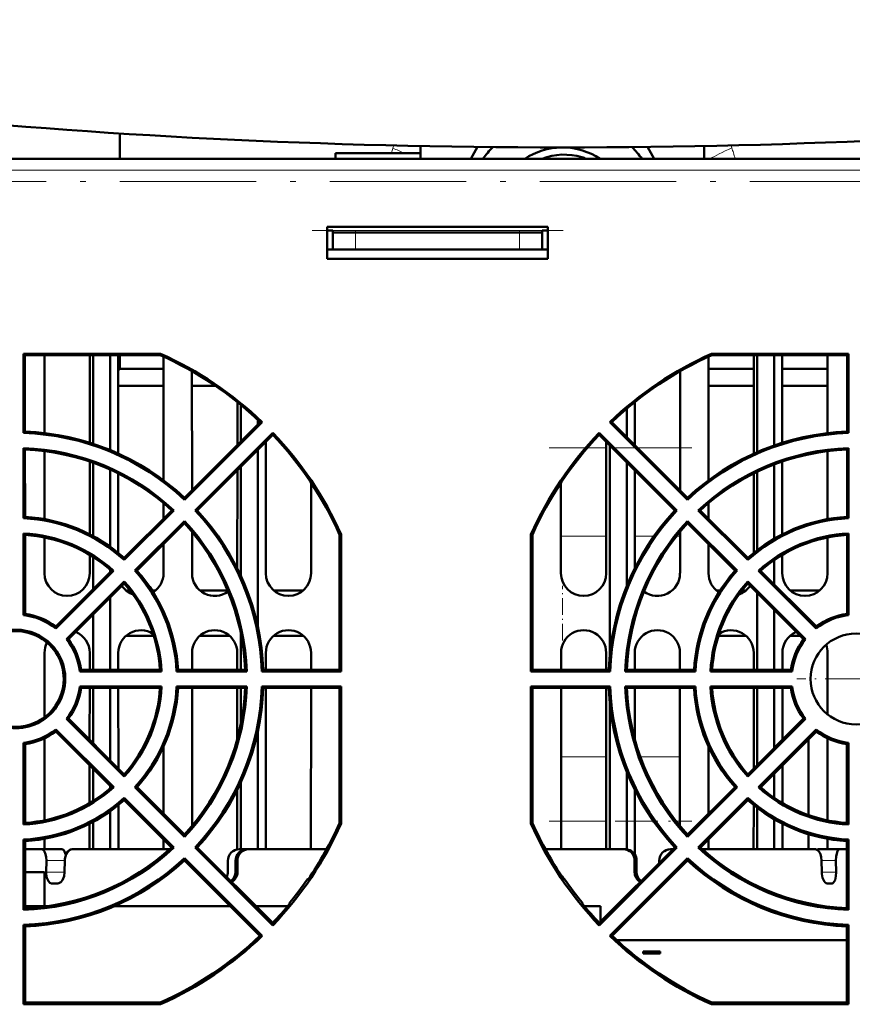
# Model space of a CAD drawing. Extents: x -1768 to 2122, y -1862 to 865.
# Tile 4 of 63: x -151 to -78, y -1656 to -1569. Entities that reach past the tile are written whole.
import ezdxf

# ---------------------------------------------------------------- set-up
doc = ezdxf.new("R2010")
doc.units = 0
doc.linetypes.add('DASHDOT', pattern=[18.5, 12, -3, 0.5, -3])

msp = doc.modelspace()

# ---------------------------------------------------------------- linework, layer by layer
at = {"color": 7, "lineweight": 50}
for p, q in [((-142.435, -1581.17), (-142.435, -1578.939)), ((-115.935, -1581.17), (-115.935, -1580.046)), ((-111.518, -1581.17), (-110.915, -1580.125)), ((-95.955, -1580.125), (-95.352, -1581.17)), ((-90.935, -1581.17), (-90.935, -1580.045)), ((-3.21, -1581.17), (-211.089, -1581.17)), ((29.94, -1581.17), (-211.081, -1581.17)), ((-115.935, -1580.67), (-123.435, -1580.67)), ((-123.435, -1580.67), (-123.435, -1581.17)), ((-104.71, -1587.17), (-124.151, -1587.17)), ((-124.151, -1587.17), (-124.151, -1589.97)), ((-104.71, -1589.97), (-104.71, -1587.17)), ((-123.651, -1587.47), (-124.151, -1587.47)), ((-123.651, -1587.67), (-123.651, -1587.47)), ((-121.651, -1587.67), (-123.651, -1587.67)), ((-123.651, -1587.67), (-123.651, -1589.17)), ((-107.21, -1587.67), (-121.651, -1587.67)), ((-105.21, -1587.67), (-107.21, -1587.67)), ((-105.21, -1587.47), (-104.71, -1587.47)), ((-105.21, -1587.67), (-105.21, -1587.47)), ((-105.21, -1587.67), (-105.21, -1589.17)), ((-123.651, -1589.17), (-124.151, -1589.17)), ((-123.651, -1589.17), (-121.651, -1589.17)), ((-107.21, -1589.17), (-121.651, -1589.17)), ((-107.21, -1589.17), (-105.21, -1589.17)), ((-104.71, -1589.17), (-105.21, -1589.17)), ((-124.151, -1589.97), (-104.71, -1589.97)), ((-150.902, -1605.312), (-150.9, -1598.34)), ((-150.9, -1598.34), (-150.784, -1598.457)), ((-150.9, -1598.34), (-138.847, -1598.34)), ((-138.872, -1598.457), (-150.784, -1598.457)), ((-150.781, -1605.195), (-150.784, -1598.457)), ((-149.069, -1605.324), (-149.073, -1598.457)), ((-145.069, -1598.457), (-145.072, -1606.172)), ((-144.771, -1598.457), (-144.771, -1606.268)), ((-143.271, -1598.457), (-143.271, -1606.823)), ((-142.569, -1607.126), (-142.573, -1598.457)), ((-142.435, -1599.67), (-142.435, -1598.457)), ((-138.847, -1598.34), (-138.872, -1598.457)), ((-138.569, -1598.594), (-138.574, -1609.48)), ((-90.568, -1609.48), (-90.572, -1598.594)), ((-90.294, -1598.34), (-90.269, -1598.457)), ((-90.294, -1598.34), (-78.241, -1598.34)), ((-78.358, -1598.457), (-90.269, -1598.457)), ((-86.569, -1598.457), (-86.573, -1607.126)), ((-86.271, -1598.457), (-86.271, -1606.992)), ((-84.771, -1598.457), (-84.771, -1606.404)), ((-84.069, -1606.172), (-84.073, -1598.457)), ((-80.069, -1598.457), (-80.072, -1605.324)), ((-78.358, -1598.457), (-78.36, -1605.195)), ((-78.241, -1598.34), (-78.358, -1598.457)), ((-78.241, -1598.34), (-78.239, -1605.312)), ((-142.435, -1599.67), (-142.573, -1599.807)), ((-138.569, -1599.67), (-142.435, -1599.67)), ((-136.067, -1610.348), (-136.072, -1599.877)), ((-93.069, -1599.877), (-93.074, -1610.348)), ((-86.569, -1599.67), (-90.572, -1599.67)), ((-80.069, -1599.67), (-84.072, -1599.67)), ((-138.57, -1601.17), (-142.571, -1601.17)), ((-134.005, -1601.17), (-136.071, -1601.17)), ((-86.57, -1601.17), (-90.571, -1601.17)), ((-80.07, -1601.17), (-84.071, -1601.17)), ((-132.07, -1602.599), (-132.072, -1606.355)), ((-131.771, -1602.843), (-131.771, -1606.053)), ((-97.069, -1606.355), (-97.071, -1602.599)), ((-97.771, -1603.176), (-97.771, -1605.654)), ((-130.066, -1604.349), (-136.731, -1611.012)), ((-129.894, -1604.347), (-136.729, -1611.185)), ((-130.271, -1604.156), (-130.271, -1604.554)), ((-129.894, -1604.347), (-130.066, -1604.349)), ((-99.247, -1604.347), (-99.075, -1604.349)), ((-92.413, -1611.185), (-99.247, -1604.347)), ((-92.41, -1611.012), (-99.075, -1604.349)), ((-150.781, -1605.195), (-150.902, -1605.312)), ((-135.786, -1612.128), (-128.948, -1605.292)), ((-135.613, -1612.13), (-128.95, -1605.465)), ((-128.948, -1605.292), (-128.95, -1605.465)), ((-100.193, -1605.292), (-93.355, -1612.128)), ((-100.193, -1605.292), (-100.191, -1605.465)), ((-100.191, -1605.465), (-93.529, -1612.13)), ((-78.36, -1605.195), (-78.239, -1605.312)), ((-129.564, -1617.67), (-129.569, -1606.084)), ((-99.572, -1606.085), (-99.577, -1617.67)), ((-99.271, -1606.386), (-99.271, -1624.936)), ((-150.905, -1612.819), (-150.903, -1606.648)), ((-150.781, -1606.775), (-150.903, -1606.648)), ((-150.779, -1612.7), (-150.781, -1606.775)), ((-149.066, -1612.899), (-149.069, -1606.915)), ((-130.271, -1606.786), (-130.271, -1622.355)), ((-80.072, -1606.915), (-80.075, -1612.899)), ((-78.36, -1606.775), (-78.362, -1612.7)), ((-78.36, -1606.775), (-78.238, -1606.648)), ((-78.238, -1606.648), (-78.237, -1612.819)), ((-145.073, -1607.832), (-145.076, -1614.239)), ((-144.771, -1607.938), (-144.771, -1614.399)), ((-97.771, -1607.887), (-97.771, -1618.79)), ((-84.771, -1608.086), (-84.771, -1614.624)), ((-84.065, -1614.239), (-84.068, -1607.832)), ((-143.271, -1608.543), (-143.271, -1615.334)), ((-142.565, -1615.872), (-142.568, -1608.876)), ((-132.073, -1608.59), (-132.077, -1617.226)), ((-131.771, -1608.287), (-131.771, -1617.865)), ((-97.064, -1617.226), (-97.068, -1608.59)), ((-86.573, -1608.876), (-86.577, -1615.872)), ((-86.271, -1608.728), (-86.271, -1615.63)), ((-125.574, -1609.702), (-125.577, -1617.67)), ((-103.564, -1617.67), (-103.567, -1609.701)), ((-138.575, -1611.494), (-138.575, -1612.855)), ((-136.731, -1611.012), (-136.729, -1611.185)), ((-92.41, -1611.012), (-92.413, -1611.185)), ((-90.566, -1612.855), (-90.567, -1611.494)), ((-137.851, -1612.131), (-142.04, -1616.318)), ((-137.671, -1612.128), (-142.036, -1616.494)), ((-137.851, -1612.131), (-137.671, -1612.128)), ((-135.613, -1612.13), (-135.786, -1612.128)), ((-93.529, -1612.13), (-93.355, -1612.128)), ((-91.29, -1612.131), (-91.47, -1612.128)), ((-87.105, -1616.494), (-91.47, -1612.128)), ((-87.101, -1616.318), (-91.29, -1612.131)), ((-150.779, -1612.7), (-150.905, -1612.819)), ((-141.096, -1617.435), (-136.729, -1613.07)), ((-140.919, -1617.439), (-136.732, -1613.251)), ((-136.732, -1613.251), (-136.729, -1613.07)), ((-92.412, -1613.07), (-88.045, -1617.435)), ((-92.409, -1613.251), (-92.412, -1613.07)), ((-92.409, -1613.251), (-88.222, -1617.439)), ((-78.362, -1612.7), (-78.237, -1612.819)), ((-150.907, -1621.345), (-150.905, -1614.152)), ((-150.779, -1614.286), (-150.905, -1614.152)), ((-136.064, -1617.67), (-136.065, -1614.009)), ((-93.076, -1614.009), (-93.077, -1617.67)), ((-78.362, -1614.286), (-78.236, -1614.152)), ((-78.236, -1614.152), (-78.234, -1621.345)), ((-150.777, -1621.23), (-150.779, -1614.286)), ((-149.064, -1617.67), (-149.065, -1614.511)), ((-138.576, -1615.095), (-138.577, -1617.67)), ((-123.066, -1626.174), (-123.062, -1614.272)), ((-123.064, -1617.67), (-123.065, -1614.266)), ((-122.936, -1614.245), (-123.062, -1614.272)), ((-122.936, -1614.245), (-122.932, -1626.308)), ((-106.209, -1626.308), (-106.205, -1614.245)), ((-106.205, -1614.245), (-106.079, -1614.272)), ((-106.079, -1614.272), (-106.075, -1626.174)), ((-106.076, -1614.265), (-106.077, -1617.67)), ((-90.564, -1617.67), (-90.565, -1615.096)), ((-80.076, -1614.511), (-80.077, -1617.67)), ((-78.362, -1614.286), (-78.365, -1621.23)), ((-145.077, -1616.047), (-145.077, -1617.67)), ((-144.771, -1616.235), (-144.771, -1619.048)), ((-142.04, -1616.318), (-142.036, -1616.494)), ((-87.101, -1616.318), (-87.105, -1616.494)), ((-84.771, -1616.499), (-84.771, -1618.648)), ((-84.064, -1617.67), (-84.065, -1616.047)), ((-143.163, -1617.441), (-148.074, -1622.349)), ((-142.977, -1617.436), (-148.063, -1622.524)), ((-143.271, -1617.348), (-143.271, -1617.548)), ((-143.163, -1617.441), (-142.977, -1617.436)), ((-140.919, -1617.439), (-141.096, -1617.435)), ((-123.064, -1617.693), (-123.064, -1617.67)), ((-106.077, -1617.67), (-106.078, -1617.706)), ((-88.222, -1617.439), (-88.045, -1617.435)), ((-85.978, -1617.441), (-86.164, -1617.436)), ((-81.079, -1622.524), (-86.164, -1617.436)), ((-81.067, -1622.349), (-85.978, -1617.441)), ((-147.125, -1623.462), (-142.037, -1618.375)), ((-146.95, -1623.473), (-142.042, -1618.563)), ((-142.042, -1618.563), (-142.037, -1618.375)), ((-87.104, -1618.375), (-82.016, -1623.462)), ((-87.099, -1618.563), (-87.104, -1618.375)), ((-87.099, -1618.563), (-82.191, -1623.473)), ((-142.179, -1618.845), (-142.239, -1618.76)), ((-141.882, -1619.17), (-141.54, -1619.17)), ((-141.54, -1619.17), (-141.882, -1619.17)), ((-139.593, -1619.17), (-139.259, -1619.17)), ((-139.259, -1619.17), (-139.593, -1619.17)), ((-135.382, -1619.17), (-132.93, -1619.17)), ((-132.93, -1619.17), (-135.382, -1619.17)), ((-128.882, -1619.17), (-126.259, -1619.17)), ((-126.259, -1619.17), (-128.882, -1619.17)), ((-89.882, -1619.17), (-89.548, -1619.17)), ((-89.548, -1619.17), (-89.882, -1619.17)), ((-87.602, -1619.17), (-87.259, -1619.17)), ((-87.259, -1619.17), (-87.602, -1619.17)), ((-86.903, -1618.76), (-86.962, -1618.845)), ((-86.271, -1619.392), (-86.271, -1626.174)), ((-83.382, -1619.17), (-80.759, -1619.17)), ((-80.759, -1619.17), (-83.382, -1619.17)), ((-143.271, -1619.792), (-143.271, -1626.174)), ((-84.771, -1620.893), (-84.771, -1626.174)), ((-150.777, -1621.23), (-150.907, -1621.345)), ((-144.771, -1621.292), (-144.771, -1626.174)), ((-78.365, -1621.23), (-78.234, -1621.345)), ((-148.074, -1622.349), (-148.063, -1622.524)), ((-81.067, -1622.349), (-81.079, -1622.524)), ((-146.95, -1623.473), (-147.125, -1623.462)), ((-139.447, -1623.17), (-141.879, -1623.17)), ((-132.762, -1623.17), (-135.379, -1623.17)), ((-131.771, -1622.942), (-131.771, -1626.174)), ((-126.262, -1623.17), (-128.879, -1623.17)), ((-87.262, -1623.17), (-89.694, -1623.17)), ((-82.494, -1623.17), (-83.379, -1623.17)), ((-82.191, -1623.473), (-82.016, -1623.462)), ((-149.058, -1630.339), (-149.061, -1624.67)), ((-145.081, -1624.67), (-145.081, -1626.174)), ((-142.56, -1626.174), (-142.561, -1624.67)), ((-136.06, -1626.174), (-136.061, -1624.67)), ((-132.081, -1624.67), (-132.081, -1626.174)), ((-129.56, -1626.174), (-129.561, -1624.67)), ((-125.581, -1624.67), (-125.581, -1626.174)), ((-103.56, -1626.174), (-103.561, -1624.67)), ((-99.581, -1624.67), (-99.581, -1626.174)), ((-97.06, -1626.174), (-97.061, -1624.67)), ((-93.081, -1624.67), (-93.081, -1626.174)), ((-86.581, -1624.67), (-86.581, -1626.174)), ((-84.06, -1626.174), (-84.061, -1624.67)), ((-80.081, -1624.67), (-80.083, -1630.082)), ((-145.83, -1626.174), (-145.948, -1626.308)), ((-138.75, -1626.308), (-145.948, -1626.308)), ((-138.891, -1626.174), (-145.83, -1626.174)), ((-138.891, -1626.174), (-138.75, -1626.308)), ((-137.297, -1626.174), (-137.424, -1626.308)), ((-131.243, -1626.308), (-137.424, -1626.308)), ((-131.382, -1626.174), (-137.297, -1626.174)), ((-131.382, -1626.174), (-131.243, -1626.308)), ((-129.79, -1626.174), (-129.919, -1626.308)), ((-122.932, -1626.308), (-129.919, -1626.308)), ((-123.066, -1626.174), (-129.79, -1626.174)), ((-123.066, -1626.174), (-122.932, -1626.308)), ((-106.075, -1626.174), (-106.209, -1626.308)), ((-99.222, -1626.308), (-106.209, -1626.308)), ((-99.352, -1626.174), (-106.075, -1626.174)), ((-99.352, -1626.174), (-99.222, -1626.308)), ((-97.759, -1626.174), (-97.898, -1626.308)), ((-91.717, -1626.308), (-97.898, -1626.308)), ((-91.844, -1626.174), (-97.759, -1626.174)), ((-91.844, -1626.174), (-91.717, -1626.308)), ((-90.25, -1626.174), (-90.392, -1626.308)), ((-83.194, -1626.308), (-90.392, -1626.308)), ((-83.311, -1626.174), (-90.25, -1626.174)), ((-83.311, -1626.174), (-83.194, -1626.308)), ((-145.948, -1627.631), (-138.749, -1627.631)), ((-145.83, -1627.766), (-145.948, -1627.631)), ((-145.83, -1627.766), (-138.891, -1627.766)), ((-145.082, -1627.766), (-145.084, -1632.329)), ((-144.771, -1627.766), (-144.771, -1632.642)), ((-143.271, -1627.766), (-143.271, -1634.142)), ((-142.556, -1634.856), (-142.559, -1627.766)), ((-138.891, -1627.766), (-138.749, -1627.631)), ((-137.425, -1627.631), (-131.243, -1627.631)), ((-137.297, -1627.766), (-137.425, -1627.631)), ((-137.297, -1627.766), (-131.382, -1627.766)), ((-136.054, -1639.903), (-136.059, -1627.766)), ((-132.082, -1627.766), (-132.084, -1632.301)), ((-131.771, -1627.766), (-131.771, -1630.985)), ((-131.382, -1627.766), (-131.243, -1627.631)), ((-129.919, -1627.631), (-122.932, -1627.631)), ((-129.789, -1627.766), (-129.919, -1627.631)), ((-129.789, -1627.766), (-123.066, -1627.766)), ((-129.553, -1641.969), (-129.559, -1627.766)), ((-125.582, -1627.766), (-125.588, -1641.97)), ((-123.07, -1639.666), (-123.066, -1627.766)), ((-123.066, -1627.766), (-122.932, -1627.631)), ((-122.932, -1627.631), (-122.928, -1639.696)), ((-106.213, -1639.696), (-106.209, -1627.631)), ((-106.209, -1627.631), (-99.222, -1627.631)), ((-106.075, -1627.766), (-106.209, -1627.631)), ((-106.075, -1627.766), (-99.352, -1627.766)), ((-106.075, -1627.766), (-106.071, -1639.666)), ((-103.553, -1641.969), (-103.559, -1627.766)), ((-99.582, -1627.766), (-99.588, -1641.97)), ((-99.352, -1627.766), (-99.222, -1627.631)), ((-97.898, -1627.631), (-91.717, -1627.631)), ((-97.759, -1627.766), (-97.898, -1627.631)), ((-97.759, -1627.766), (-91.844, -1627.766)), ((-97.057, -1632.301), (-97.059, -1627.766)), ((-93.082, -1627.766), (-93.088, -1639.903)), ((-91.844, -1627.766), (-91.717, -1627.631)), ((-90.392, -1627.631), (-83.193, -1627.631)), ((-90.25, -1627.766), (-90.392, -1627.631)), ((-90.25, -1627.766), (-83.312, -1627.766)), ((-86.582, -1627.766), (-86.585, -1634.855)), ((-86.271, -1627.766), (-86.271, -1634.541)), ((-84.771, -1627.766), (-84.771, -1633.042)), ((-84.057, -1632.328), (-84.059, -1627.766)), ((-83.312, -1627.766), (-83.193, -1627.631)), ((-99.271, -1629.016), (-99.271, -1641.97)), ((-146.947, -1630.466), (-147.128, -1630.478)), ((-142.037, -1635.572), (-147.128, -1630.478)), ((-142.042, -1635.369), (-146.947, -1630.466)), ((-82.013, -1630.478), (-87.105, -1635.572)), ((-82.194, -1630.466), (-87.099, -1635.369)), ((-82.194, -1630.466), (-82.013, -1630.478)), ((-148.074, -1631.593), (-148.062, -1631.412)), ((-148.062, -1631.412), (-142.968, -1636.504)), ((-86.173, -1636.504), (-81.079, -1631.412)), ((-81.067, -1631.593), (-81.079, -1631.412)), ((-149.054, -1639.418), (-149.057, -1632.194)), ((-148.074, -1631.593), (-143.172, -1636.498)), ((-130.271, -1631.597), (-130.271, -1641.97)), ((-85.969, -1636.498), (-81.067, -1631.593)), ((-81.77, -1638.956), (-81.77, -1632.297)), ((-80.084, -1632.194), (-80.087, -1639.418)), ((-150.913, -1639.795), (-150.911, -1632.591)), ((-150.773, -1632.712), (-150.911, -1632.591)), ((-150.771, -1639.645), (-150.773, -1632.712)), ((-138.584, -1632.951), (-138.587, -1638.823)), ((-90.554, -1638.823), (-90.557, -1632.952)), ((-78.368, -1632.712), (-78.37, -1639.645)), ((-78.368, -1632.712), (-78.231, -1632.591)), ((-78.231, -1632.591), (-78.228, -1639.795)), ((-145.085, -1634.584), (-145.087, -1637.891)), ((-144.771, -1634.899), (-144.771, -1637.697)), ((-84.055, -1637.891), (-84.056, -1634.584)), ((-142.042, -1635.369), (-142.037, -1635.572)), ((-97.771, -1635.163), (-97.771, -1641.977)), ((-87.099, -1635.369), (-87.105, -1635.572)), ((-84.771, -1635.298), (-84.771, -1637.433)), ((-143.271, -1636.399), (-143.271, -1636.584)), ((-143.172, -1636.498), (-142.968, -1636.504)), ((-140.911, -1636.5), (-141.104, -1636.505)), ((-136.729, -1640.882), (-141.104, -1636.505)), ((-136.733, -1640.676), (-140.911, -1636.5)), ((-132.086, -1636.744), (-132.088, -1641.986)), ((-131.771, -1636.087), (-131.771, -1641.97)), ((-97.052, -1642.439), (-97.055, -1636.744)), ((-88.037, -1636.505), (-92.412, -1640.882)), ((-88.23, -1636.5), (-92.409, -1640.676)), ((-88.23, -1636.5), (-88.037, -1636.505)), ((-85.969, -1636.498), (-86.173, -1636.504)), ((-142.04, -1637.63), (-142.035, -1637.436)), ((-142.04, -1637.63), (-137.864, -1641.808)), ((-142.035, -1637.436), (-137.658, -1641.811)), ((-91.483, -1641.811), (-87.106, -1637.436)), ((-91.277, -1641.808), (-87.101, -1637.63)), ((-87.101, -1637.63), (-87.106, -1637.436)), ((-142.553, -1641.969), (-142.554, -1638.068)), ((-86.587, -1638.068), (-86.588, -1641.97)), ((-86.271, -1638.318), (-86.271, -1641.97)), ((-143.271, -1638.613), (-143.271, -1641.97)), ((-84.771, -1639.324), (-84.771, -1641.97)), ((-150.771, -1639.645), (-150.913, -1639.795)), ((-145.087, -1639.715), (-145.088, -1641.97)), ((-144.771, -1639.549), (-144.771, -1641.97)), ((-122.928, -1639.696), (-123.07, -1639.666)), ((-106.213, -1639.696), (-106.071, -1639.666)), ((-84.053, -1641.969), (-84.054, -1639.715)), ((-78.37, -1639.645), (-78.228, -1639.795)), ((-149.053, -1641.97), (-149.053, -1641.046)), ((-138.588, -1641.084), (-138.588, -1641.97)), ((-136.733, -1640.676), (-136.729, -1640.882)), ((-92.409, -1640.676), (-92.412, -1640.882)), ((-90.553, -1641.969), (-90.553, -1641.083)), ((-81.77, -1641.969), (-81.77, -1640.639)), ((-80.088, -1641.046), (-80.088, -1641.97)), ((-150.915, -1647.303), (-150.913, -1641.112)), ((-150.771, -1641.247), (-150.913, -1641.112)), ((-150.769, -1647.152), (-150.771, -1641.247)), ((-149.313, -1641.969), (-150.77, -1641.969)), ((-149.313, -1641.969), (-147.535, -1641.969)), ((-146.15, -1641.969), (-146.629, -1641.969)), ((-138.042, -1641.969), (-146.15, -1641.969)), ((-137.864, -1641.808), (-137.658, -1641.811)), ((-135.6, -1641.808), (-135.799, -1641.812)), ((-128.948, -1648.666), (-135.799, -1641.812)), ((-128.95, -1648.455), (-135.6, -1641.808)), ((-131.908, -1641.969), (-131.248, -1641.969)), ((-131.248, -1641.969), (-131.073, -1641.969)), ((-124.213, -1641.969), (-131.073, -1641.969)), ((-98.068, -1641.969), (-104.928, -1641.969)), ((-93.342, -1641.812), (-100.193, -1648.666)), ((-93.541, -1641.808), (-100.191, -1648.455)), ((-97.894, -1641.969), (-98.068, -1641.969)), ((-93.908, -1641.969), (-93.702, -1641.969)), ((-93.541, -1641.808), (-93.342, -1641.812)), ((-91.277, -1641.808), (-91.483, -1641.811)), ((-82.992, -1641.969), (-91.099, -1641.969)), ((-81.152, -1641.969), (-82.992, -1641.969)), ((-79.041, -1641.969), (-80.924, -1641.969)), ((-78.372, -1641.969), (-79.041, -1641.969)), ((-78.371, -1641.247), (-78.372, -1647.152)), ((-78.371, -1641.247), (-78.228, -1641.112)), ((-78.228, -1641.112), (-78.226, -1647.303)), ((-136.732, -1642.941), (-136.728, -1642.741)), ((-136.728, -1642.741), (-129.874, -1649.592)), ((-99.267, -1649.592), (-92.413, -1642.741)), ((-92.409, -1642.941), (-92.413, -1642.741)), ((-148.892, -1642.969), (-148.908, -1643.969)), ((-147.274, -1642.969), (-147.288, -1643.969)), ((-136.732, -1642.941), (-130.085, -1649.59)), ((-132.904, -1642.969), (-132.904, -1643.969)), ((-132.239, -1642.969), (-132.238, -1643.969)), ((-132.065, -1642.969), (-132.064, -1643.969)), ((-99.056, -1649.59), (-92.409, -1642.941)), ((-97.078, -1643.969), (-97.076, -1642.969)), ((-96.902, -1642.969), (-96.903, -1643.969)), ((-96.902, -1642.969), (-96.903, -1643.969)), ((-94.904, -1642.969), (-94.904, -1643.171)), ((-80.611, -1642.969), (-80.596, -1643.969)), ((-79.339, -1642.969), (-79.323, -1643.969)), ((-149.071, -1643.969), (-150.77, -1643.969)), ((-149.071, -1646.97), (-149.071, -1643.969)), ((-125.871, -1644.658), (-125.871, -1644.557)), ((-103.271, -1644.658), (-103.271, -1644.557)), ((-147.888, -1644.969), (-148.436, -1644.969)), ((-79.675, -1644.969), (-80.106, -1644.969)), ((-150.769, -1647.152), (-150.915, -1647.303)), ((-150.769, -1646.969), (-148.748, -1646.969)), ((-142.892, -1646.969), (-132.704, -1646.969)), ((-130.437, -1646.969), (-127.626, -1646.969)), ((-127.471, -1646.782), (-127.471, -1646.692)), ((-101.671, -1646.782), (-101.671, -1646.692)), ((-101.515, -1646.969), (-100.071, -1646.969)), ((-100.071, -1646.969), (-100.071, -1648.335)), ((-78.372, -1647.152), (-78.226, -1647.303)), ((-150.918, -1655.617), (-150.915, -1648.615)), ((-150.768, -1648.757), (-150.915, -1648.615)), ((-150.766, -1655.465), (-150.768, -1648.757)), ((-128.948, -1648.666), (-128.95, -1648.455)), ((-100.193, -1648.666), (-100.191, -1648.455)), ((-78.373, -1648.757), (-78.375, -1655.465)), ((-78.373, -1648.757), (-78.226, -1648.615)), ((-78.226, -1648.615), (-78.224, -1655.617)), ((-129.874, -1649.592), (-130.085, -1649.59)), ((-99.267, -1649.592), (-99.056, -1649.59)), ((-98.648, -1649.969), (-78.373, -1649.969)), ((-78.373, -1649.969), (-98.648, -1649.969)), ((-96.321, -1650.969), (-96.321, -1651.141)), ((-94.821, -1650.969), (-96.321, -1650.969)), ((-94.821, -1651.141), (-96.321, -1651.141)), ((-94.821, -1650.969), (-94.821, -1651.141)), ((-150.918, -1655.617), (-150.766, -1655.465)), ((-138.843, -1655.617), (-150.918, -1655.617)), ((-150.766, -1655.465), (-138.875, -1655.465)), ((-138.843, -1655.617), (-138.875, -1655.465)), ((-90.298, -1655.617), (-90.266, -1655.465)), ((-78.224, -1655.617), (-90.298, -1655.617)), ((-90.266, -1655.465), (-78.375, -1655.465)), ((-78.224, -1655.617), (-78.375, -1655.465))]:
    msp.add_line(p, q, dxfattribs=at)
at = {"color": 7, "lineweight": 18}
for p, q in [((-118.367, -1580.238), (-118.286, -1579.995)), ((-88.584, -1579.994), (-88.51, -1580.216)), ((29.94, -1582.161), (-211.081, -1582.161)), ((-123.651, -1587.47), (-105.21, -1587.47)), ((-121.651, -1587.67), (-121.651, -1589.17)), ((-107.21, -1587.67), (-107.21, -1589.17)), ((-101.229, -1606.613), (-99.573, -1606.613)), ((-96.812, -1606.613), (-93.073, -1606.613)), ((-103.566, -1614.391), (-99.576, -1614.391)), ((-97.066, -1614.391), (-95.366, -1614.391)), ((-93.387, -1614.391), (-93.076, -1614.391)), ((-103.557, -1633.826), (-99.585, -1633.826)), ((-96.574, -1633.826), (-93.085, -1633.826)), ((-103.554, -1639.483), (-99.588, -1639.483)), ((-97.054, -1639.483), (-95.421, -1639.483)), ((-93.428, -1639.483), (-93.088, -1639.483)), ((-148.892, -1642.969), (-147.274, -1642.969)), ((-132.239, -1642.969), (-132.065, -1642.969)), ((-96.902, -1642.969), (-97.076, -1642.969)), ((-79.339, -1642.969), (-80.611, -1642.969)), ((-148.908, -1643.969), (-147.288, -1643.969)), ((-132.238, -1643.969), (-132.064, -1643.969)), ((-97.078, -1643.969), (-96.903, -1643.969)), ((-80.596, -1643.969), (-79.323, -1643.969))]:
    msp.add_line(p, q, dxfattribs=at)
at = {"color": 7, "linetype": 'DASHDOT', "lineweight": 18}
for p, q in [((17.578, -1583.17), (-231.877, -1583.17)), ((-125.495, -1587.47), (-103.366, -1587.47))]:
    msp.add_line(p, q, dxfattribs=at)
at = {"color": 7, "linetype": 'DASHDOT', "lineweight": 18, "ltscale": 0.045013}
for p, q in [((-121.651, -1587.52), (-121.651, -1589.32)), ((-107.21, -1587.52), (-107.21, -1589.32))]:
    msp.add_line(p, q, dxfattribs=at)
at = {"color": 7, "linetype": 'DASHDOT', "lineweight": 18, "ltscale": 0.31479}
msp.add_line((-104.615, -1606.613), (-92.024, -1606.613), dxfattribs=at)
at = {"color": 7, "linetype": 'DASHDOT', "lineweight": 18, "ltscale": 0.120001}
msp.add_line((-103.435, -1623.57), (-103.435, -1618.77), dxfattribs=at)
at = {"color": 7, "linetype": 'DASHDOT', "lineweight": 18, "ltscale": 0.26}
msp.add_line((-72.371, -1626.97), (-82.771, -1626.97), dxfattribs=at)
at = {"color": 7, "linetype": 'DASHDOT', "lineweight": 18, "ltscale": 0.314149}
msp.add_line((-104.604, -1639.483), (-92.038, -1639.483), dxfattribs=at)
at = {"color": 7, "lineweight": 50}
for points in [[(-148.892, -1642.969), (-148.91, -1642.661), (-148.967, -1642.391), (-149.066, -1642.159), (-149.141, -1642.058), (-149.225, -1641.993), (-149.313, -1641.969)], [(-147.535, -1641.969), (-147.452, -1641.991), (-147.372, -1642.052), (-147.298, -1642.148), (-147.177, -1642.446)], [(-147.31, -1642.129), (-147.38, -1642.043), (-147.457, -1641.988), (-147.535, -1641.969)], [(-147.535, -1641.969), (-147.452, -1641.991), (-147.372, -1642.052), (-147.298, -1642.148), (-147.177, -1642.446)], [(-147.31, -1642.129), (-147.38, -1642.043), (-147.457, -1641.988), (-147.535, -1641.969)], [(-146.629, -1641.969), (-146.832, -1642.02), (-147.008, -1642.16), (-147.151, -1642.386), (-147.264, -1642.807), (-147.274, -1642.969)], [(-147.17, -1642.43), (-147.091, -1642.273), (-146.94, -1642.093), (-146.756, -1641.989), (-146.629, -1641.969)], [(-147.097, -1642.283), (-146.956, -1642.107), (-146.785, -1641.999), (-146.629, -1641.969)], [(-80.611, -1642.969), (-80.641, -1642.661), (-80.713, -1642.391), (-80.769, -1642.266), (-80.904, -1642.079), (-81.071, -1641.98), (-81.152, -1641.969)], [(-79.041, -1641.969), (-79.097, -1641.989), (-79.134, -1642.022), (-79.202, -1642.129), (-79.275, -1642.341), (-79.322, -1642.609), (-79.339, -1642.969)], [(-146.869, -1642.041), (-147.074, -1642.247), (-147.177, -1642.447)], [(-148.436, -1644.969), (-148.592, -1644.92), (-148.724, -1644.781), (-148.848, -1644.489), (-148.904, -1644.133), (-148.908, -1643.969)], [(-147.288, -1643.969), (-147.339, -1644.348), (-147.476, -1644.679), (-147.628, -1644.863), (-147.807, -1644.959), (-147.888, -1644.969)], [(-80.106, -1644.969), (-80.202, -1644.947), (-80.296, -1644.882), (-80.38, -1644.781), (-80.516, -1644.491), (-80.587, -1644.134), (-80.596, -1643.969)], [(-79.323, -1643.969), (-79.342, -1644.346), (-79.415, -1644.68), (-79.541, -1644.906), (-79.621, -1644.96), (-79.675, -1644.969)]]:
    msp.add_lwpolyline(points, dxfattribs=at)
msp.add_circle((-77.571, -1626.97), 4, dxfattribs=at)
at = {"color": 7, "lineweight": 18}
for centre, radius, start, end in [((-101.022, -1585.918), 18.252, 161.86533, 163.27388), ((-125.663, -1597.631), 18.862, 64.06141, 67.24331), ((-105.931, -1585.943), 18.339, 16.78799, 18.19847), ((-105.956, -1585.95), 18.365, 15.088, 16.78573)]:
    msp.add_arc(centre, radius, start, end, dxfattribs=at)
at = {"color": 7, "lineweight": 50}
for centre, radius, start, end in [((-103.435, -1586.17), 8.6, 135.48218, 144.45733), ((-103.435, -1586.17), 6, 90.86195, 123.59338), ((-103.435, -1586.17), 6, 56.44269, 89.56988), ((-103.435, -1586.17), 8.6, 35.5448, 44.51933), ((-103.277, -1586.2), 5.397, 73.18438, 111.24108), ((-103.435, -1586.17), 5, 89.20985, 90.84949), ((-103.288, -1586.176), 5.377, 68.59023, 73.00113), ((-103.435, -1586.17), 13.5, 21.73617, 22.19171), ((-151.571, -1626.96), 31.204, 46.43621, 65.9861), ((-151.571, -1626.979), 31.338, 46.23478, 66.04573), ((-77.571, -1626.979), 31.338, 113.95428, 133.76523), ((-77.57, -1626.96), 31.204, 114.0139, 133.56379), ((-151.571, -1626.963), 21.662, 46.75079, 88.23211), ((-151.571, -1626.976), 21.796, 47.09178, 87.9252), ((-151.571, -1626.96), 31.204, 23.99272, 43.53846), ((-151.571, -1626.979), 31.338, 23.97544, 43.79044), ((-77.571, -1626.979), 31.338, 136.20956, 156.02457), ((-77.57, -1626.96), 31.204, 136.46154, 156.00729), ((-77.571, -1626.963), 21.662, 91.76789, 133.2492), ((-77.571, -1626.976), 21.796, 92.07476, 132.90819), ((-151.571, -1626.976), 20.338, 46.88944, 88.1182), ((-151.571, -1626.964), 20.204, 47.23192, 87.76031), ((-77.571, -1626.976), 20.338, 91.88179, 133.11057), ((-77.571, -1626.964), 20.204, 92.23965, 132.76803), ((-151.571, -1626.963), 21.662, 1.73348, 43.22526), ((-151.571, -1626.976), 21.796, 2.10905, 42.932), ((-77.57, -1626.976), 21.796, 137.06796, 177.89091), ((-77.571, -1626.963), 21.662, 136.77474, 178.26652), ((-151.571, -1626.965), 14.162, 47.67856, 87.30454), ((-151.571, -1626.974), 14.296, 48.19017, 86.82665), ((-151.571, -1626.963), 20.204, 2.23895, 42.74235), ((-151.571, -1626.976), 20.338, 1.88238, 43.13607), ((-77.571, -1626.976), 20.338, 136.86393, 178.11762), ((-77.57, -1626.963), 20.204, 137.25761, 177.76101), ((-77.571, -1626.965), 14.162, 92.69546, 132.32145), ((-77.571, -1626.974), 14.296, 93.17338, 131.80985), ((-151.571, -1626.974), 12.838, 47.9796, 87.02828), ((-77.571, -1626.974), 12.838, 92.97172, 132.0204), ((-151.571, -1626.966), 12.704, 48.56545, 86.42665), ((-77.571, -1626.966), 12.704, 93.57348, 131.43467), ((-147.071, -1617.669), 1.993, 180.02621, 359.97396), ((-151.571, -1626.965), 14.162, 2.66133, 42.29788), ((-151.571, -1626.974), 14.296, 3.20735, 41.83321), ((-140.571, -1617.669), 1.993, 303.01352, 359.9738), ((-134.071, -1617.669), 1.993, 180.02621, 306.40335), ((-127.571, -1617.669), 1.993, 180.02621, 359.97396), ((-101.571, -1617.669), 1.993, 180.02621, 359.97396), ((-95.071, -1617.669), 1.993, 233.58627, 359.97392), ((-77.57, -1626.974), 14.296, 138.16682, 176.79267), ((-77.571, -1626.965), 14.162, 137.70212, 177.33868), ((-88.571, -1617.669), 1.993, 180.02621, 236.97736), ((-82.071, -1617.669), 1.993, 180.02621, 359.97396), ((-151.571, -1626.966), 12.704, 3.57235, 41.40838), ((-151.571, -1626.974), 12.838, 2.97265, 42.0464), ((-77.571, -1626.974), 12.838, 137.95361, 177.02736), ((-77.571, -1626.966), 12.704, 138.59174, 176.42776), ((-140.571, -1617.669), 1.993, 216.18442, 249.62741), ((-88.571, -1617.669), 1.993, 290.37139, 323.81557), ((-151.571, -1626.968), 5.662, 51.71279, 83.27112), ((-151.571, -1626.971), 5.796, 52.88981, 82.12605), ((-77.571, -1626.968), 5.662, 96.72889, 128.28721), ((-77.571, -1626.971), 5.796, 97.87395, 127.11019), ((-151.571, -1626.971), 4.338, 0.01746, 179.98262), ((-151.571, -1626.968), 4.204, 359.99926, 180.00103), ((-147.071, -1624.669), 1.99, 359.97386, 67.4691), ((-140.571, -1624.669), 1.99, 57.62691, 180.02602), ((-134.071, -1624.669), 1.99, 359.97386, 180.02598), ((-127.571, -1624.669), 1.99, 359.97386, 180.02598), ((-101.571, -1624.669), 1.99, 359.97386, 180.02598), ((-95.071, -1624.669), 1.99, 359.97386, 180.02598), ((-88.571, -1624.669), 1.99, 359.97386, 122.36537), ((-82.071, -1624.669), 1.99, 112.53087, 180.02611), ((-147.071, -1624.669), 1.99, 153.08416, 180.02614), ((-151.571, -1626.968), 5.662, 6.69589, 38.26526), ((-151.571, -1626.971), 5.796, 7.90661, 37.13169), ((-77.57, -1626.971), 5.796, 142.8683, 172.09339), ((-77.571, -1626.968), 5.662, 141.73474, 173.30411), ((-82.071, -1624.669), 1.99, 359.97387, 20.73515), ((-151.571, -1626.971), 4.338, 179.99872, 0.00121), ((-151.571, -1626.968), 4.204, 180.0174, 359.98335), ((-151.571, -1626.968), 5.662, 321.6881, 353.27306), ((-151.571, -1626.971), 5.796, 322.9145, 352.1238), ((-151.571, -1626.966), 12.704, 318.59014, 356.39058), ((-151.571, -1626.974), 12.838, 317.95492, 357.06412), ((-151.571, -1626.965), 14.162, 317.65386, 357.30535), ((-151.571, -1626.974), 14.296, 318.21487, 356.82571), ((-151.571, -1626.963), 20.204, 317.25662, 357.72468), ((-151.571, -1626.976), 20.338, 316.86475, 358.15369), ((-151.571, -1626.963), 21.662, 316.72609, 358.23265), ((-151.571, -1626.976), 21.796, 317.11647, 357.92458), ((-77.57, -1626.976), 21.796, 182.07539, 222.88349), ((-77.571, -1626.963), 21.662, 181.76735, 223.2739), ((-77.571, -1626.976), 20.338, 181.8463, 223.13525), ((-77.57, -1626.963), 20.204, 182.27528, 222.74335), ((-77.57, -1626.974), 14.296, 183.17433, 221.78517), ((-77.571, -1626.965), 14.162, 182.69465, 222.34614), ((-77.571, -1626.974), 12.838, 182.93588, 222.04508), ((-77.571, -1626.966), 12.704, 183.60953, 221.40997), ((-77.57, -1626.971), 5.796, 187.8762, 217.08549), ((-77.571, -1626.968), 5.662, 186.72694, 218.31191), ((-151.571, -1626.968), 5.662, 276.69396, 308.28995), ((-77.571, -1626.968), 5.662, 231.71005, 263.30604), ((-151.571, -1626.971), 5.796, 277.90887, 307.107), ((-77.571, -1626.971), 5.796, 232.89299, 262.09113), ((-151.571, -1626.974), 12.838, 272.9368, 312.07108), ((-151.571, -1626.966), 12.704, 273.6084, 311.38368), ((-77.571, -1626.974), 12.838, 227.92892, 267.0632), ((-77.571, -1626.966), 12.704, 228.61643, 266.39172), ((-151.571, -1626.965), 14.162, 272.66053, 312.32258), ((-151.571, -1626.974), 14.296, 273.20831, 311.80852), ((-77.571, -1626.965), 14.162, 227.67742, 267.33947), ((-77.571, -1626.974), 14.296, 228.19151, 266.79172), ((-151.571, -1626.979), 31.338, 316.21009, 336.05949), ((-151.571, -1626.96), 31.204, 325.44725, 335.9724), ((-77.571, -1626.979), 31.338, 203.94052, 223.78991), ((-77.571, -1626.96), 31.204, 204.0276, 214.55275), ((-151.571, -1626.976), 20.338, 271.84689, 313.16075), ((-151.571, -1626.963), 20.204, 272.27457, 312.71766), ((-131.906, -1642.968), 0.999, 90.10674, 180.09324), ((-131.907, -1642.966), 0.996, 90.03913, 134.56602), ((-131.243, -1642.965), 0.996, 90.26499, 180.26241), ((-131.069, -1642.965), 0.996, 90.24622, 180.25941), ((-98.072, -1642.965), 0.996, 359.74119, 89.75314), ((-97.898, -1642.965), 0.996, 359.74393, 89.72897), ((-97.898, -1642.965), 0.996, 359.74393, 89.72897), ((-93.906, -1642.968), 0.999, 90.10674, 180.09324), ((-93.907, -1642.966), 0.996, 90.03913, 134.56602), ((-77.571, -1626.976), 20.338, 226.83925, 268.15311), ((-77.571, -1626.963), 20.204, 227.28231, 267.72539), ((-81.154, -1642.288), 0.319, 61.58236, 89.59654), ((-81.154, -1642.288), 0.319, 61.58237, 89.59654), ((-80.915, -1642.085), 0.116, 94.33443, 138.51387), ((-80.915, -1642.084), 0.116, 94.22343, 138.59922), ((-80.915, -1642.084), 0.116, 94.22342, 138.59918), ((-151.571, -1626.963), 21.662, 271.73295, 313.24996), ((-77.571, -1626.963), 21.662, 226.75004, 268.26705), ((-151.571, -1626.976), 21.796, 272.10969, 312.90731), ((-77.571, -1626.976), 21.796, 227.09266, 267.89028), ((-133.902, -1643.971), 0.999, 334.21337, 0.06099), ((-133.236, -1643.972), 0.999, 306.90261, 0.14926), ((-133.062, -1643.972), 0.998, 299.65069, 0.16434), ((-151.571, -1626.964), 31.145, 320.69653, 325.6062), ((-77.571, -1626.964), 31.145, 214.3938, 219.30346), ((-96.08, -1643.972), 0.998, 179.83564, 240.33237), ((-95.904, -1643.972), 0.999, 179.87899, 233.06607), ((-95.904, -1643.972), 0.999, 179.87899, 233.06608), ((-151.572, -1626.958), 31.207, 316.46101, 320.56338), ((-77.569, -1626.958), 31.207, 219.43662, 223.53899), ((-151.571, -1626.96), 31.204, 294.00647, 313.51377), ((-151.571, -1626.979), 31.338, 293.96169, 313.81514), ((-77.571, -1626.979), 31.338, 226.18486, 246.03831), ((-77.57, -1626.96), 31.204, 226.48624, 245.99353)]:
    msp.add_arc(centre, radius, start, end, dxfattribs=at)
msp.add_ellipse((-103.443, -1550.537), major_axis=(136.745, 0), ratio=0.216699, start_param=3.810933, end_param=5.613845, dxfattribs=at)
at = {"color": 7, "lineweight": 18}
msp.add_ellipse((-86.979, -1580.216), major_axis=(3.761, 1.361), ratio=0.139555, start_param=1.938921, end_param=2.651783, dxfattribs=at)

doc.saveas('drawing.dxf')
